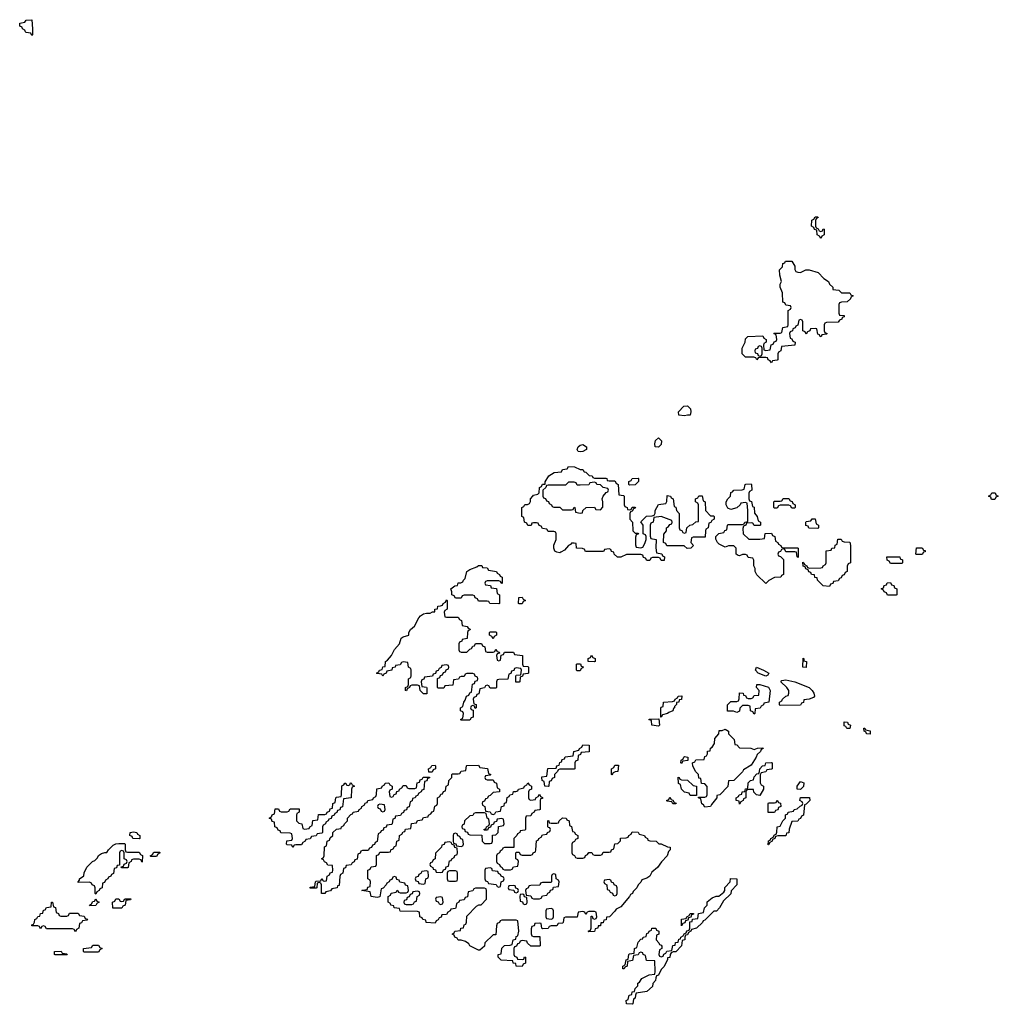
# Model space of a CAD drawing. Header units: inches. Extents: x 2710028 to 2964570, y 496606 to 722708.
# Tile 140 of 228: x 2831926 to 2838674, y 682326 to 689114. Entities that reach past the tile are written whole.
import ezdxf

# ---------------------------------------------------------------- set-up
doc = ezdxf.new("R2010")
doc.units = ezdxf.units.IN
doc.header["$MEASUREMENT"] = 0
doc.layers.add('C8638', color=7, linetype='Continuous')

msp = doc.modelspace()

# ---------------------------------------------------------------- linework, layer by layer
at = {"layer": 'C8638', "color": 6}
for points in [[(2832010, 689006), (2832002, 689022), (2831970, 689026), (2831966, 689030), (2831962, 689042), (2831946, 689050), (2831942, 689062), (2831926, 689070), (2831926, 689090), (2831962, 689098), (2831970, 689111.3), (2832010, 689114), (2832014, 689050), (2832014, 689010)], [(2837450, 687654), (2837462, 687658), (2837467.3, 687672.7), (2837474, 687670), (2837474, 687630), (2837458, 687622), (2837450, 687606), (2837442, 687622), (2837426, 687630), (2837422, 687662), (2837407.3, 687667.3), (2837402, 687682), (2837386, 687690), (2837388.4, 687731.6), (2837402, 687738), (2837410, 687754), (2837430, 687754), (2837432, 687750), (2837418, 687742), (2837414, 687730), (2837414, 687690), (2837418, 687678), (2837432.7, 687672.7), (2837438, 687658)], [(2837310, 687372), (2837346, 687390), (2837369.4, 687390.6), (2837432.1, 687372.1), (2837470.6, 687330.6), (2837502, 687310), (2837511, 687291), (2837532, 687270), (2837534, 687254), (2837574, 687250), (2837592, 687232), (2837650, 687231.3), (2837658, 687218), (2837674, 687210), (2837658, 687202), (2837654, 687190), (2837631.6, 687168.4), (2837592.7, 687167.3), (2837578, 687162), (2837574, 687150), (2837574, 687090), (2837578, 687078), (2837610, 687074), (2837610, 687066), (2837598, 687062), (2837594, 687050), (2837578, 687042), (2837570, 687028), (2837490, 687026), (2837478, 687022), (2837474, 687010), (2837474, 686970), (2837478, 686958), (2837494, 686950), (2837490, 686946), (2837458, 686942), (2837451.6, 686928.4), (2837446, 686930), (2837442, 686942), (2837430, 686946), (2837422, 686982), (2837410, 686986), (2837378, 686982), (2837374, 686970), (2837358, 686962), (2837350, 686946), (2837342, 686962), (2837326, 686970), (2837326, 687030), (2837322, 687042), (2837310, 687046), (2837298, 687042), (2837292.7, 687007.3), (2837278, 687002), (2837274, 686990), (2837258, 686982), (2837254, 686970), (2837238, 686962), (2837234, 686950), (2837238, 686918), (2837250, 686914), (2837258, 686898), (2837274, 686890), (2837272, 686870), (2837178, 686862), (2837174, 686830), (2837158, 686822), (2837154, 686810), (2837154, 686770), (2837150, 686766), (2837118, 686762), (2837110, 686748), (2837102, 686762), (2837086, 686770), (2837082, 686782), (2837070, 686786), (2837030, 686786), (2837018, 686782), (2837010, 686768), (2837002, 686782), (2836987.3, 686787.3), (2836930, 686788), (2836908, 686810), (2836908.4, 686848.4), (2836928, 686890), (2836930, 686914), (2836946, 686930), (2837050, 686934), (2837058, 686918), (2837074, 686910), (2837074, 686890), (2837058, 686882), (2837054, 686870), (2837058, 686838), (2837070, 686834), (2837102, 686838), (2837107.3, 686872.7), (2837122, 686878), (2837127.3, 686892.7), (2837142, 686898), (2837146, 686910), (2837142, 686942), (2837126, 686950), (2837130, 686954), (2837170, 686954), (2837182, 686958), (2837187.3, 686992.7), (2837222, 686998), (2837226, 687010), (2837226, 687110), (2837242, 687118), (2837246, 687130), (2837242, 687142), (2837210, 687146), (2837202, 687162), (2837187.3, 687167.3), (2837186, 687230), (2837168.7, 687270), (2837169.1, 687290.9), (2837178, 687310), (2837168.4, 687351.6), (2837166, 687390), (2837186, 687410), (2837187.3, 687432.7), (2837202, 687438), (2837206, 687450), (2837250.4, 687450.4), (2837270, 687414), (2837271.6, 687391.6), (2837278, 687378), (2837292.7, 687372.7)], [(2837030, 686866), (2837018, 686862), (2837012.7, 686847.3), (2836998, 686842), (2836994, 686830), (2836998, 686818), (2837012.7, 686812.7), (2837018, 686798), (2837030, 686794), (2837042, 686798), (2837046, 686810), (2837046, 686850), (2837042, 686862)], [(2836510, 686382), (2836470, 686388), (2836469.2, 686410.8), (2836506, 686450), (2836531.6, 686451.6), (2836551.6, 686431.6), (2836554, 686410), (2836550, 686388.7), (2836530, 686388.7)], [(2836330, 686168), (2836308.9, 686168.9), (2836306, 686190), (2836310, 686214), (2836330, 686231.3), (2836352, 686210), (2836350, 686186)], [(2835790, 686135.3), (2835778, 686138), (2835769, 686150), (2835777.2, 686170), (2835790, 686180.7), (2835810, 686184.7), (2835834, 686170), (2835834, 686150), (2835830, 686148), (2835810, 686138)], [(2835790, 686014), (2835810, 686014), (2835818, 685998), (2835830, 685994), (2835852.7, 685972.7), (2835874, 685970), (2835878, 685958), (2835890, 685954), (2835967.3, 685952.7), (2835974, 685950), (2835978, 685938), (2835990, 685934), (2836030, 685934), (2836038, 685918), (2836052, 685910), (2836058, 685838), (2836090, 685834), (2836094, 685830), (2836094, 685770), (2836098, 685758), (2836114, 685750), (2836118, 685738), (2836130, 685734), (2836142, 685738), (2836150, 685754), (2836170, 685754), (2836171.6, 685748.4), (2836158, 685742), (2836150, 685726), (2836138, 685722), (2836134, 685710), (2836134, 685670), (2836152, 685650), (2836154, 685590), (2836170, 685574), (2836190, 685574), (2836194, 685570), (2836178, 685562), (2836172.7, 685547.3), (2836172.7, 685492.7), (2836178, 685478), (2836210, 685474), (2836222, 685478), (2836236.4, 685503.6), (2836246, 685530), (2836246, 685550), (2836242, 685562), (2836226, 685570), (2836226, 685630), (2836208.7, 685651.3), (2836249.1, 685690.9), (2836287.3, 685692.7), (2836302, 685698), (2836308, 685712), (2836308.7, 685730), (2836330, 685772), (2836382, 685778), (2836387.3, 685792.7), (2836390, 685834), (2836414, 685830), (2836418, 685818), (2836432, 685810), (2836438, 685758), (2836450, 685754), (2836454, 685730), (2836474, 685710), (2836474, 685610), (2836478, 685598), (2836492.7, 685592.7), (2836498, 685578), (2836510, 685574), (2836522, 685578), (2836526, 685610), (2836546, 685630), (2836567.3, 685632.7), (2836588.4, 685651.6), (2836606, 685654), (2836606, 685770), (2836602, 685782), (2836586, 685790), (2836586, 685810), (2836602, 685818), (2836608.4, 685831.6), (2836631.6, 685831.6), (2836638, 685798), (2836652, 685790), (2836654, 685730), (2836690, 685694), (2836710, 685694), (2836714, 685690), (2836714, 685670), (2836698, 685662), (2836692.7, 685647.3), (2836678, 685642), (2836674, 685610), (2836658, 685602), (2836654, 685590), (2836652.7, 685547.3), (2836570, 685546), (2836558, 685542), (2836554, 685510), (2836571.3, 685490), (2836554, 685470), (2836528.9, 685468.9), (2836507.3, 685487.3), (2836387.3, 685487.3), (2836382, 685502), (2836366, 685510), (2836367.3, 685567.3), (2836386, 685590), (2836386, 685610), (2836400.4, 685619.6), (2836410, 685634), (2836422, 685638), (2836426, 685650), (2836422, 685662), (2836350, 685688), (2836298, 685682), (2836294, 685650), (2836278, 685642), (2836274, 685630), (2836272.7, 685552.7), (2836278, 685538), (2836314, 685530), (2836312.7, 685472.7), (2836318, 685438), (2836352.7, 685432.7), (2836358, 685418), (2836371.6, 685411.6), (2836370, 685386), (2836350, 685386), (2836342, 685402), (2836330, 685406), (2836290, 685406), (2836278, 685402), (2836270, 685386), (2836250, 685386), (2836242, 685402), (2836227.3, 685407.3), (2836222, 685422), (2836210, 685426), (2836110, 685428), (2836071.6, 685408.4), (2836048.9, 685408.9), (2836026, 685430), (2836022, 685442), (2836007.3, 685447.3), (2836002, 685462), (2835990, 685466), (2835958, 685462), (2835954, 685450), (2835947.3, 685447.3), (2835832.7, 685447.3), (2835826, 685450), (2835822, 685462), (2835807.3, 685467.3), (2835766, 685470), (2835762, 685502), (2835750, 685506), (2835730, 685506), (2835724.7, 685495.3), (2835710, 685488), (2835682, 685458), (2835658, 685442), (2835650, 685439), (2835630, 685442.7), (2835615.3, 685450), (2835609.1, 685470.9), (2835609, 685491), (2835626, 685530), (2835626, 685570), (2835622, 685582), (2835610, 685586), (2835570, 685586), (2835562, 685602), (2835530, 685606), (2835522, 685622), (2835507.3, 685627.3), (2835502, 685642), (2835490, 685646), (2835470, 685646), (2835458, 685642), (2835452.7, 685627.3), (2835430, 685626), (2835422, 685642), (2835406, 685650), (2835402, 685682), (2835388.4, 685688.4), (2835389.4, 685750), (2835403.1, 685756.9), (2835410, 685770.8), (2835428.7, 685771.3), (2835442, 685778), (2835448.7, 685791.3), (2835449.2, 685810), (2835464, 685830), (2835470, 685836), (2835498, 685842), (2835508, 685852), (2835509.4, 685890), (2835524, 685896), (2835530, 685910.8), (2835548.4, 685911.6), (2835548.4, 685928.4), (2835575.3, 685970), (2835611.6, 685991.6), (2835662, 685998), (2835670, 686014), (2835702, 686018), (2835710, 686034), (2835751.1, 686031.1)], [(2836130, 685906), (2836126, 685910), (2836126, 685930), (2836142, 685938), (2836150, 685952), (2836190, 685954), (2836194, 685950), (2836194, 685930), (2836170, 685908)], [(2835890, 685926), (2835858, 685922), (2835850, 685908), (2835790, 685906), (2835770, 685906), (2835762, 685922), (2835750, 685926), (2835710, 685926), (2835690, 685906), (2835570, 685906), (2835558, 685902), (2835554, 685890), (2835534, 685870), (2835534, 685830), (2835538, 685818), (2835552.7, 685812.7), (2835558, 685798), (2835572.7, 685792.7), (2835578, 685778), (2835594, 685770), (2835598, 685758), (2835610, 685754), (2835650, 685754), (2835670, 685734), (2835730, 685734), (2835742, 685738), (2835750, 685754), (2835754, 685750), (2835758, 685718), (2835790, 685712), (2835806, 685714), (2835808.7, 685731.3), (2835831.6, 685751.6), (2835890, 685754), (2835898, 685738), (2835930, 685734), (2835947.3, 685752.7), (2835948, 685790), (2835942, 685810), (2835948.7, 685830), (2835970, 685854), (2835982, 685858), (2835986, 685870), (2835982, 685882), (2835950, 685888), (2835930, 685908), (2835906, 685910), (2835902, 685922)], [(2837030, 685626), (2836990, 685628), (2836982, 685642), (2836970, 685646), (2836938, 685642), (2836934, 685630), (2836918, 685622), (2836912.7, 685607.3), (2836914, 685570), (2836952.7, 685532.7), (2837030, 685532), (2837062, 685538), (2837067.3, 685572.7), (2837110, 685574), (2837118, 685558), (2837134, 685550), (2837138, 685518), (2837154, 685510), (2837158, 685498), (2837174, 685490), (2837178, 685478), (2837190, 685474), (2837290, 685474), (2837294, 685470), (2837294, 685406), (2837286, 685410), (2837282, 685442), (2837270, 685446), (2837210, 685446), (2837202, 685462), (2837190, 685466), (2837178, 685462), (2837172.7, 685447.3), (2837158, 685442), (2837154, 685430), (2837158, 685418), (2837172.7, 685412.7), (2837192, 685392), (2837192, 685290), (2837178, 685282), (2837174, 685270), (2837130, 685268), (2837091.6, 685248.4), (2837070, 685228), (2837010, 685286), (2836998, 685310), (2836998, 685330), (2836988.9, 685348.9), (2836987.3, 685387.3), (2836982, 685402), (2836950, 685406), (2836942, 685422), (2836930, 685426), (2836910, 685426), (2836890, 685418), (2836880.4, 685420.4), (2836866, 685430), (2836866, 685470), (2836850, 685486), (2836812.7, 685487.3), (2836790, 685478), (2836750, 685498), (2836738, 685510), (2836727.3, 685532.7), (2836726, 685550), (2836747.3, 685572.7), (2836782, 685578), (2836787.3, 685592.7), (2836802, 685598), (2836806, 685630), (2836810, 685634), (2836910, 685634), (2836922, 685638), (2836926, 685650), (2836946, 685654), (2836948, 685730), (2836942, 685782), (2836930, 685786), (2836898, 685782), (2836894, 685770), (2836870, 685748), (2836830, 685738), (2836810, 685746), (2836798, 685770), (2836798, 685790), (2836808, 685810), (2836828, 685830), (2836830, 685854), (2836842, 685858), (2836850, 685871.3), (2836907.3, 685872.7), (2836922, 685878), (2836928, 685910), (2836932.7, 685912.7), (2836970, 685914), (2836972, 685910), (2836974, 685870), (2836958, 685862), (2836954, 685850), (2836954, 685810), (2836958, 685798), (2836971.6, 685791.6), (2836978, 685758), (2836990, 685754), (2836992.7, 685712.7), (2837012, 685690), (2837018, 685658), (2837034, 685650), (2837034, 685630)], [(2837250, 685746), (2837242, 685762), (2837230, 685766), (2837170, 685766), (2837158, 685762), (2837150, 685746), (2837130, 685746), (2837126, 685750), (2837126, 685790), (2837130, 685794), (2837170, 685794), (2837182, 685798), (2837190, 685814), (2837230, 685814), (2837238, 685798), (2837252.7, 685792.7), (2837258, 685778), (2837274, 685770), (2837274, 685750), (2837270, 685746)], [(2838650, 685806), (2838627.3, 685807.3), (2838622, 685822), (2838606, 685830), (2838622, 685838), (2838628.4, 685851.6), (2838651.6, 685851.6), (2838658, 685838), (2838674, 685830), (2838658, 685822)], [(2837430, 685606), (2837368.4, 685608.4), (2837362, 685622), (2837347.3, 685627.3), (2837346, 685650), (2837350, 685654), (2837382, 685658), (2837390, 685674), (2837410, 685674), (2837418, 685638), (2837434, 685630), (2837434, 685610)], [(2837510, 685206), (2837466, 685210), (2837428, 685250), (2837426, 685266), (2837408.9, 685268.9), (2837406, 685286), (2837386, 685290), (2837382, 685302), (2837367.3, 685307.3), (2837362, 685322), (2837347.3, 685327.3), (2837342, 685342), (2837327.3, 685347.3), (2837326, 685374), (2837334, 685370), (2837338, 685358), (2837354, 685350), (2837358, 685338), (2837372.7, 685332.7), (2837450, 685334), (2837462, 685338), (2837466, 685350), (2837482, 685358), (2837486, 685370), (2837487.3, 685452.7), (2837522, 685458), (2837526, 685470), (2837546, 685474), (2837548.4, 685491.6), (2837562, 685498), (2837567.3, 685532.7), (2837590, 685532), (2837598, 685518), (2837610, 685514), (2837650, 685512), (2837654, 685490), (2837654, 685370), (2837638, 685362), (2837632.7, 685347.3), (2837632, 685310), (2837618, 685302), (2837610, 685286), (2837598, 685282), (2837590, 685266), (2837578, 685262), (2837570, 685246), (2837538, 685242), (2837532.7, 685227.3), (2837518, 685222)], [(2838110, 685426), (2838106, 685430), (2838110, 685474), (2838150, 685472), (2838158, 685458), (2838170, 685454), (2838170, 685446), (2838158, 685442), (2838150, 685426)], [(2837930, 685366), (2837922, 685382), (2837907.3, 685387.3), (2837906, 685410), (2837994, 685410), (2837998, 685398), (2838014, 685390), (2838014, 685370), (2838010, 685366)], [(2835250, 685226), (2835242, 685242), (2835230, 685246), (2835150, 685246), (2835138, 685242), (2835134, 685230), (2835138, 685218), (2835172.7, 685212.7), (2835178, 685198), (2835212.7, 685192.7), (2835218, 685158), (2835234, 685150), (2835234, 685090), (2835230, 685086), (2835168.4, 685088.4), (2835162, 685102), (2835150, 685106), (2835090, 685106), (2835082, 685122), (2835067.3, 685127.3), (2835062, 685142), (2835050, 685146), (2834990, 685146), (2834978, 685142), (2834970, 685126), (2834930, 685126), (2834922, 685142), (2834906, 685150), (2834906, 685170), (2834898, 685190), (2834926, 685210), (2834946, 685214), (2834950, 685231.3), (2834968, 685232), (2834982, 685238), (2834986, 685250), (2834998, 685262), (2835010, 685310.8), (2835030, 685324.7), (2835078, 685342), (2835090, 685352), (2835111.6, 685351.6), (2835118, 685338), (2835150, 685334), (2835158, 685318), (2835214, 685310), (2835218, 685298), (2835234, 685290), (2835238, 685278), (2835254, 685270), (2835254, 685230)], [(2837910, 685146), (2837902, 685162), (2837886, 685170), (2837882, 685182), (2837866, 685190), (2837882, 685198), (2837887.3, 685212.7), (2837902, 685218), (2837907.3, 685232.7), (2837930, 685234), (2837938, 685218), (2837952.7, 685212.7), (2837958, 685198), (2837974, 685190), (2837974, 685150), (2837970, 685146)], [(2834870, 684994), (2834950, 684994), (2834958, 684978), (2834971.6, 684971.6), (2834978, 684938), (2835011.6, 684931.6), (2835018, 684918), (2835032, 684912), (2835030, 684906), (2835018, 684902), (2835014, 684890), (2835011.3, 684848.7), (2834978, 684842), (2834974, 684830), (2834958, 684822), (2834954, 684810), (2834954, 684770), (2834958, 684758), (2834970, 684754), (2835010, 684754), (2835030, 684774), (2835042, 684778), (2835050, 684794), (2835062, 684798), (2835070, 684814), (2835110, 684814), (2835118, 684798), (2835134, 684790), (2835138, 684758), (2835150, 684754), (2835190, 684754), (2835202, 684758), (2835210, 684774), (2835218, 684758), (2835232.7, 684752.7), (2835234, 684746), (2835218, 684742), (2835214, 684730), (2835218, 684698), (2835230, 684694), (2835242, 684698), (2835246, 684734), (2835262, 684738), (2835270, 684754), (2835330, 684754), (2835338, 684738), (2835394, 684730), (2835394, 684670), (2835398, 684658), (2835430, 684654), (2835434, 684650), (2835434, 684610), (2835430, 684606), (2835398, 684602), (2835392.7, 684587.3), (2835378, 684582), (2835374, 684550), (2835370, 684546), (2835347.3, 684547.3), (2835346, 684590), (2835350, 684594), (2835382, 684598), (2835386, 684630), (2835382, 684642), (2835350, 684646), (2835338, 684642), (2835332.7, 684627.3), (2835318, 684622), (2835312.7, 684607.3), (2835298, 684602), (2835292.7, 684567.3), (2835230, 684566), (2835218, 684562), (2835214, 684550), (2835214, 684510), (2835210, 684506), (2835170, 684506), (2835162, 684522), (2835150, 684526), (2835138, 684522), (2835130, 684508), (2835098, 684502), (2835092.7, 684467.3), (2835078, 684462), (2835072.7, 684447.3), (2835058, 684442), (2835054, 684430), (2835058, 684398), (2835072.7, 684392.7), (2835074, 684370), (2835066, 684366), (2835062, 684382), (2835050, 684386), (2835038, 684382), (2835034, 684370), (2835038, 684358), (2835054, 684354), (2835054, 684306), (2835038, 684302), (2835030, 684286), (2834970, 684286), (2834966, 684290), (2834982, 684298), (2834986, 684330), (2834982, 684342), (2834966, 684350), (2834966, 684370), (2834982, 684378), (2834988, 684410), (2834998, 684422), (2835006, 684450), (2835022, 684458), (2835030, 684474), (2835042, 684478), (2835047.3, 684532.7), (2835062, 684538), (2835067.3, 684552.7), (2835082, 684558), (2835086, 684570), (2835082, 684582), (2835067.3, 684587.3), (2835062, 684602), (2835050, 684606), (2835010, 684606), (2834998, 684602), (2834990, 684586), (2834970, 684586), (2834958, 684582), (2834951.6, 684568.4), (2834918, 684562), (2834912.7, 684527.3), (2834858, 684522), (2834850, 684506), (2834810, 684506), (2834806, 684510), (2834807.3, 684572.7), (2834822, 684578), (2834827.3, 684592.7), (2834842, 684598), (2834847.3, 684612.7), (2834862, 684618), (2834867.3, 684632.7), (2834882, 684638), (2834886, 684650), (2834882, 684662), (2834870, 684666), (2834838, 684662), (2834832.7, 684647.3), (2834818, 684642), (2834812.7, 684627.3), (2834798, 684622), (2834792.7, 684607.3), (2834778, 684602), (2834772.7, 684587.3), (2834718, 684582), (2834712.7, 684567.3), (2834698, 684562), (2834694, 684550), (2834698, 684518), (2834730, 684512), (2834732.7, 684507.3), (2834732.7, 684467.3), (2834710, 684466), (2834688, 684490), (2834682, 684522), (2834670, 684526), (2834630, 684526), (2834618, 684522), (2834614, 684510), (2834598, 684502), (2834592.7, 684487.3), (2834586, 684490), (2834586, 684510), (2834602, 684518), (2834606, 684530), (2834606, 684570), (2834622, 684578), (2834626, 684590), (2834626, 684630), (2834622, 684642), (2834606, 684650), (2834602, 684682), (2834570, 684686), (2834558, 684682), (2834550, 684666), (2834518, 684662), (2834514, 684650), (2834494, 684646), (2834491.1, 684628.9), (2834458, 684622), (2834454, 684610), (2834438, 684602), (2834430, 684588), (2834422, 684602), (2834390, 684606), (2834386, 684610), (2834402, 684618), (2834406, 684630), (2834426, 684634), (2834430, 684652), (2834446, 684654), (2834449, 684690), (2834462, 684698), (2834489.3, 684730.7), (2834510, 684771.3), (2834544, 684810), (2834557.2, 684850), (2834570, 684859.1), (2834609, 684871), (2834609, 684889), (2834620.9, 684910), (2834647.6, 684932.4), (2834678, 684990), (2834690, 685004), (2834710, 685017.6), (2834730, 685023), (2834757.2, 685022.8), (2834772, 685032), (2834788, 685032), (2834789, 685050), (2834808, 685052), (2834810, 685071.3), (2834828, 685072), (2834842, 685078), (2834846, 685090), (2834862, 685098), (2834870, 685114), (2834874, 685110), (2834874, 685050), (2834858, 685042), (2834854, 685030), (2834858, 684998)], [(2835370, 685086), (2835366, 685090), (2835368.4, 685131.6), (2835390, 685134), (2835398, 685118), (2835414, 685110), (2835398, 685102), (2835390, 685086)], [(2835190, 684846), (2835182, 684862), (2835166, 684870), (2835166, 684890), (2835170, 684894), (2835210, 684894), (2835214, 684890), (2835214, 684870), (2835198, 684862)], [(2835890, 684686), (2835846, 684690), (2835846, 684710), (2835862, 684718), (2835870, 684732), (2835878, 684718), (2835894, 684710), (2835894, 684690)], [(2837350, 684648), (2837326, 684650), (2837328, 684712), (2837334, 684706), (2837334, 684694), (2837351.3, 684690)], [(2835770, 684626), (2835766, 684630), (2835766, 684670), (2835770, 684674), (2835792.7, 684672.7), (2835798, 684658), (2835811.6, 684651.6), (2835810, 684646), (2835798, 684642), (2835790, 684626)], [(2837070, 684589), (2837019, 684610), (2836999, 684630), (2837006, 684650), (2837056, 684630), (2837091, 684610), (2837085.4, 684594.6)], [(2836990, 684326), (2836982, 684342), (2836966, 684350), (2836962, 684382), (2836950, 684386), (2836910, 684386), (2836892.7, 684367.3), (2836890, 684346), (2836870, 684338), (2836847.3, 684347.3), (2836807.3, 684347.3), (2836806, 684390), (2836830, 684414), (2836870, 684414), (2836882, 684418), (2836887.3, 684432.7), (2836890, 684474), (2836914, 684470), (2836918, 684458), (2836930, 684454), (2836938, 684438), (2836950, 684434), (2836970, 684434), (2836982, 684438), (2836990, 684454), (2837022, 684458), (2837026, 684490), (2837006, 684510), (2837008.4, 684531.6), (2837030, 684531), (2837090, 684511.3), (2837102, 684490), (2837092, 684410), (2837058, 684402), (2837054, 684390), (2837038, 684382), (2837032.7, 684367.3), (2836998, 684362), (2836994, 684330)], [(2837170, 684386), (2837166, 684390), (2837166, 684410), (2837182, 684418), (2837186, 684430), (2837208, 684450), (2837224.7, 684455.3), (2837229.3, 684470), (2837229.3, 684490), (2837216, 684510), (2837175.3, 684550), (2837182, 684558), (2837210, 684563), (2837270, 684550.3), (2837370, 684510.3), (2837390, 684490.4), (2837402.4, 684470), (2837406.8, 684450), (2837399.3, 684440.7), (2837370, 684429), (2837334, 684426), (2837330, 684406), (2837318, 684402), (2837310, 684388.7)], [(2836346, 684306), (2836347.3, 684367.3), (2836350, 684374), (2836362, 684378), (2836366, 684410), (2836427.3, 684412.7), (2836442, 684418), (2836446, 684430), (2836462, 684438), (2836466, 684450), (2836492.7, 684452.7), (2836490, 684428), (2836474, 684426), (2836472, 684410), (2836454, 684406), (2836454, 684394), (2836442, 684378), (2836442, 684370), (2836435.3, 684364.7), (2836430, 684349), (2836402, 684338), (2836394, 684330), (2836358, 684322), (2836350, 684306)], [(2836330, 684244), (2836286, 684250), (2836282, 684282), (2836267.3, 684287.3), (2836267.3, 684292.7), (2836334, 684294), (2836338, 684250)], [(2837630, 684228), (2837622, 684242), (2837610, 684246), (2837610, 684274), (2837634, 684270), (2837638, 684258), (2837654, 684250), (2837650, 684228)], [(2836990, 684082), (2837012.7, 684092.7), (2837050, 684094), (2837052, 684090), (2837038, 684082), (2837034, 684070), (2837011, 684049), (2837004.7, 684030), (2836970, 683975.3), (2836916.9, 683943.1), (2836910, 683928.7), (2836850.6, 683869.4), (2836814, 683866), (2836810, 683828), (2836754, 683770), (2836734, 683766), (2836732, 683750), (2836696, 683704), (2836690, 683688.7), (2836650, 683686), (2836642, 683702), (2836628.7, 683708.7), (2836622, 683742), (2836606, 683750), (2836606, 683754), (2836650, 683754), (2836662, 683758), (2836666, 683770), (2836667.3, 683827.3), (2836650, 683846), (2836628, 683848), (2836622, 683882), (2836610, 683886), (2836606, 683910), (2836588.4, 683928.4), (2836568.4, 683968.4), (2836566, 683990), (2836582, 683998), (2836588.4, 684011.6), (2836646, 684014), (2836650, 684034), (2836662, 684038), (2836668, 684052), (2836669, 684071), (2836686, 684074), (2836688.4, 684091.6), (2836702, 684098), (2836716.4, 684123.6), (2836720.4, 684159.6), (2836746, 684190), (2836750, 684214), (2836770, 684214), (2836790, 684222), (2836814, 684210), (2836814, 684190), (2836851.6, 684151.6), (2836858, 684118), (2836870, 684114), (2836890, 684094), (2836968.4, 684091.6)], [(2837790, 684188), (2837766, 684190), (2837762, 684202), (2837748.4, 684208.4), (2837746, 684230), (2837754, 684230), (2837758, 684218), (2837790.7, 684210.7)], [(2835570, 683828), (2835546, 683830), (2835542, 683862), (2835528.4, 683868.4), (2835526, 683890), (2835526, 683894), (2835562, 683898), (2835567.3, 683952.7), (2835626, 683954), (2835628.9, 683971.1), (2835646, 683974), (2835650, 683994), (2835662, 683998), (2835667.3, 684012.7), (2835682, 684018), (2835687.3, 684032.7), (2835742, 684038), (2835746, 684070), (2835782, 684078), (2835786, 684090), (2835802, 684098), (2835810, 684114), (2835852.7, 684112.7), (2835852.7, 684067.3), (2835798, 684062), (2835792.7, 684047.3), (2835778, 684042), (2835774, 684010), (2835758, 684002), (2835754, 683990), (2835754, 683950), (2835750, 683946), (2835650, 683946), (2835638, 683942), (2835634, 683930), (2835614, 683910), (2835614, 683890), (2835598, 683882), (2835590, 683866), (2835578, 683862), (2835574, 683830)], [(2836490, 683986), (2836486, 683990), (2836488, 684010), (2836502, 684018), (2836506, 684030), (2836510, 684034), (2836534, 684030), (2836532.7, 684007.3), (2836498, 684002)], [(2835150, 683874), (2835190, 683874), (2835198, 683858), (2835214, 683850), (2835218, 683818), (2835234, 683810), (2835234, 683790), (2835190, 683786), (2835170, 683766), (2835158, 683762), (2835150, 683746), (2835138, 683742), (2835130, 683726), (2835118, 683722), (2835114, 683710), (2835118, 683698), (2835134, 683690), (2835138, 683658), (2835170, 683654), (2835178, 683638), (2835190, 683634), (2835202, 683638), (2835210, 683654), (2835242, 683658), (2835248, 683690), (2835266, 683694), (2835268.4, 683711.6), (2835282, 683718), (2835287.3, 683752.7), (2835302, 683758), (2835306, 683770), (2835326, 683774), (2835330, 683792), (2835347.3, 683792.7), (2835362, 683798), (2835366, 683810), (2835402, 683818), (2835406, 683830), (2835422, 683838), (2835430, 683852), (2835438, 683838), (2835454, 683830), (2835454, 683810), (2835438, 683802), (2835434, 683790), (2835434, 683750), (2835438, 683738), (2835450, 683734), (2835482, 683738), (2835486, 683750), (2835502, 683758), (2835510, 683774), (2835518, 683758), (2835531.6, 683751.6), (2835530, 683746), (2835518, 683742), (2835514, 683730), (2835514, 683670), (2835510, 683666), (2835478, 683662), (2835474, 683650), (2835458, 683642), (2835450, 683626), (2835418, 683622), (2835414, 683610), (2835414, 683530), (2835410, 683526), (2835378, 683522), (2835374, 683510), (2835358, 683502), (2835354, 683490), (2835334, 683470), (2835332.7, 683407.3), (2835270, 683406), (2835258, 683402), (2835254, 683390), (2835238, 683382), (2835234, 683370), (2835218, 683362), (2835214, 683350), (2835214, 683310), (2835218, 683298), (2835234, 683290), (2835238, 683278), (2835254, 683270), (2835258, 683258), (2835270, 683254), (2835310, 683254), (2835322, 683258), (2835330, 683274), (2835362, 683278), (2835366, 683310), (2835362, 683322), (2835346, 683330), (2835346, 683370), (2835350, 683374), (2835370, 683374), (2835378, 683358), (2835390, 683354), (2835450, 683354), (2835462, 683358), (2835466, 683370), (2835482, 683378), (2835486, 683390), (2835490, 683454), (2835502, 683458), (2835506, 683470), (2835522, 683478), (2835530, 683494), (2835562, 683498), (2835566, 683510), (2835582, 683518), (2835586, 683530), (2835582, 683542), (2835570, 683546), (2835567.3, 683552.7), (2835567.3, 683592.7), (2835574, 683590), (2835578, 683578), (2835590, 683574), (2835630, 683574), (2835642, 683578), (2835646, 683590), (2835670, 683611.3), (2835694, 683610), (2835698, 683598), (2835714, 683590), (2835718, 683558), (2835731.6, 683551.6), (2835738, 683518), (2835750, 683514), (2835758, 683498), (2835774, 683490), (2835774, 683470), (2835758, 683462), (2835752.7, 683447.3), (2835738, 683442), (2835734, 683430), (2835734, 683370), (2835738, 683358), (2835752.7, 683352.7), (2835758, 683338), (2835770, 683334), (2835810, 683334), (2835822, 683338), (2835827.3, 683352.7), (2835842, 683358), (2835850, 683372), (2835871.6, 683371.6), (2835878, 683358), (2835890, 683354), (2835930, 683354), (2835942, 683358), (2835950, 683374), (2835990, 683374), (2836002, 683378), (2836006, 683390), (2836022, 683398), (2836028.7, 683431.3), (2836050, 683434), (2836068, 683452), (2836069.3, 683470.7), (2836107.3, 683472.7), (2836122, 683478), (2836126, 683490), (2836142, 683498), (2836150, 683514), (2836190, 683512), (2836198, 683498), (2836234, 683490), (2836238, 683478), (2836254, 683470), (2836258, 683458), (2836272, 683452), (2836314, 683450), (2836332.7, 683432.7), (2836350, 683432), (2836392.7, 683412.7), (2836412, 683410), (2836411, 683390), (2836399.6, 683380.4), (2836390.4, 683349.6), (2836350.7, 683309.3), (2836324.7, 683270), (2836284, 683236), (2836270, 683208.7), (2836250, 683195.3), (2836216.9, 683183.1), (2836210, 683168), (2836190.9, 683149.1), (2836182, 683130), (2836156, 683104), (2836150.6, 683089.4), (2836136.9, 683083.1), (2836130, 683068.7), (2836070, 682998), (2836038, 682982), (2836030, 682968), (2835992, 682930), (2835972.7, 682927.3), (2835970, 682908), (2835954, 682906), (2835950, 682888.7), (2835932.7, 682887.3), (2835930, 682868), (2835914, 682866), (2835912, 682850), (2835894, 682846), (2835890, 682828), (2835850, 682826), (2835846, 682830), (2835862, 682838), (2835866, 682850), (2835867.3, 682932.7), (2835872.7, 682932.7), (2835878, 682918), (2835890, 682914), (2835902, 682918), (2835906, 682930), (2835902, 682962), (2835890, 682966), (2835850, 682966), (2835838, 682962), (2835830, 682946), (2835822, 682962), (2835810, 682966), (2835778, 682962), (2835770, 682926), (2835690, 682926), (2835678, 682922), (2835674, 682890), (2835670, 682886), (2835638, 682882), (2835630, 682866), (2835590, 682866), (2835578, 682862), (2835570, 682848), (2835530, 682846), (2835526, 682850), (2835522, 682882), (2835510, 682886), (2835478, 682882), (2835472.7, 682867.3), (2835458, 682862), (2835452.7, 682847.3), (2835452.7, 682812.7), (2835458, 682798), (2835470, 682794), (2835512.7, 682792.7), (2835514, 682730), (2835510, 682726), (2835450, 682726), (2835427.3, 682747.3), (2835422, 682762), (2835390, 682766), (2835378, 682762), (2835370, 682746), (2835358, 682742), (2835352.7, 682727.3), (2835338, 682722), (2835334, 682710), (2835334, 682670), (2835338, 682658), (2835354, 682650), (2835358, 682638), (2835390, 682634), (2835402, 682638), (2835407.3, 682652.7), (2835414, 682650), (2835414, 682610), (2835398, 682602), (2835390, 682586), (2835348.7, 682590), (2835347.3, 682607.3), (2835328, 682610), (2835326, 682626), (2835246, 682630), (2835226, 682650), (2835226, 682670), (2835246, 682674), (2835250, 682714), (2835268, 682732), (2835307.3, 682732.7), (2835322, 682738), (2835328, 682770), (2835346, 682774), (2835350, 682794), (2835362, 682798), (2835368, 682830), (2835362, 682902), (2835350, 682906), (2835250, 682906), (2835238, 682902), (2835234, 682890), (2835218, 682882), (2835212.7, 682867.3), (2835210, 682806), (2835190, 682806), (2835134, 682750), (2835130, 682726), (2835099.8, 682700.2), (2835090, 682699), (2835030, 682729.3), (2835023.1, 682743.1), (2834999, 682759), (2834969.1, 682769.1), (2834950, 682769.3), (2834943.1, 682783.1), (2834926, 682790), (2834922, 682802), (2834908, 682810), (2834922, 682818), (2834926, 682830), (2834966, 682834), (2834968.9, 682851.1), (2834986, 682854), (2834990, 682874), (2835002, 682878), (2835007.3, 682892.7), (2835010, 682934), (2835076.4, 683003.6), (2835092, 683012), (2835108, 683012), (2835146, 683050), (2835146, 683110), (2835142, 683122), (2835130, 683126), (2835070, 683126), (2835058, 683122), (2835050, 683108), (2835018, 683102), (2835012.7, 683067.3), (2834998, 683062), (2834990, 683046), (2834958, 683042), (2834954, 683030), (2834938, 683022), (2834934, 682990), (2834930, 682986), (2834898, 682982), (2834894, 682970), (2834878, 682962), (2834870, 682946), (2834838, 682942), (2834832.7, 682927.3), (2834818, 682922), (2834812.7, 682907.3), (2834798, 682902), (2834790, 682886), (2834728, 682890), (2834726, 682906), (2834706, 682910), (2834702, 682922), (2834686, 682930), (2834682, 682962), (2834670, 682966), (2834550, 682969.2), (2834546, 682986), (2834508, 682990), (2834506, 683006), (2834486, 683010), (2834482, 683022), (2834466, 683030), (2834466, 683070), (2834482, 683078), (2834487.3, 683092.7), (2834522, 683098), (2834530, 683114), (2834538, 683098), (2834550, 683094), (2834590, 683094), (2834602, 683098), (2834606, 683110), (2834602, 683142), (2834587.3, 683147.3), (2834582, 683162), (2834547.3, 683167.3), (2834542, 683182), (2834527.3, 683187.3), (2834522, 683202), (2834510, 683206), (2834498, 683202), (2834492.7, 683187.3), (2834478, 683182), (2834474, 683170), (2834458, 683162), (2834454, 683150), (2834432.7, 683127.3), (2834418, 683122), (2834410, 683068), (2834390, 683062), (2834350, 683069.2), (2834342, 683102), (2834286, 683110), (2834290, 683114), (2834322, 683118), (2834327.3, 683132.7), (2834342, 683138), (2834346, 683170), (2834342, 683182), (2834326, 683190), (2834326, 683250), (2834342, 683258), (2834350, 683274), (2834382, 683278), (2834386, 683290), (2834387.3, 683352.7), (2834402, 683358), (2834410, 683374), (2834470, 683374), (2834482, 683378), (2834486, 683390), (2834502, 683398), (2834510, 683414), (2834522, 683418), (2834526, 683450), (2834542, 683458), (2834546, 683490), (2834562, 683498), (2834570, 683514), (2834582, 683518), (2834587.3, 683532.7), (2834622, 683538), (2834627.3, 683572.7), (2834662, 683578), (2834670, 683594), (2834702, 683598), (2834710, 683614), (2834742, 683618), (2834746, 683630), (2834762, 683638), (2834770, 683654), (2834782, 683658), (2834788.4, 683691.6), (2834802, 683698), (2834806, 683710), (2834806, 683750), (2834822, 683758), (2834830, 683774), (2834842, 683778), (2834847.3, 683792.7), (2834862, 683798), (2834866, 683830), (2834882, 683838), (2834886, 683870), (2834906, 683890), (2834906, 683910), (2834910, 683914), (2834950, 683914), (2834962, 683918), (2834970, 683934), (2835002, 683938), (2835006, 683970), (2835010, 683972), (2835090, 683974), (2835098, 683958), (2835152.7, 683952.7), (2835158, 683918), (2835174, 683910), (2835170, 683906), (2835138, 683902), (2835134, 683890), (2835138, 683878)], [(2834770, 683926), (2834747.3, 683927.3), (2834746, 683950), (2834762, 683958), (2834767.3, 683972.7), (2834790, 683974), (2834794, 683970), (2834794, 683950), (2834778, 683942)], [(2836010, 683906), (2836006, 683910), (2836006, 683950), (2836022, 683958), (2836030, 683974), (2836054, 683974), (2836051.3, 683930), (2836031.6, 683928.4), (2836018, 683922)], [(2837030, 683766), (2837006, 683770), (2836988.4, 683788.4), (2836986, 683806), (2836952.7, 683807.3), (2836938, 683802), (2836934, 683790), (2836934, 683750), (2836918, 683742), (2836914, 683730), (2836898, 683722), (2836890, 683706), (2836886, 683726), (2836866, 683730), (2836866, 683750), (2836882, 683758), (2836886, 683770), (2836906, 683774), (2836908, 683790), (2836926, 683794), (2836930, 683812), (2836946, 683814), (2836950, 683854), (2836966, 683870), (2836986, 683874), (2836990, 683894), (2837010, 683914), (2837022, 683918), (2837028, 683932), (2837028.7, 683950), (2837048, 683970), (2837067.3, 683972.7), (2837070, 683991.3), (2837110, 683994), (2837114, 683990), (2837114, 683950), (2837110, 683946), (2837078, 683942), (2837071.6, 683928.4), (2837038, 683922), (2837032.7, 683907.3), (2837032.7, 683852.7), (2837038, 683838), (2837054, 683830), (2837054, 683810)], [(2834030, 683089), (2834006, 683090), (2834006, 683150), (2834002, 683162), (2833990, 683166), (2833978, 683162), (2833974, 683130), (2833970, 683126), (2833930, 683126), (2833928, 683130), (2833930, 683134), (2833962, 683138), (2833966, 683170), (2833970, 683174), (2834002, 683178), (2834010, 683194), (2834018, 683178), (2834030, 683174), (2834042, 683178), (2834046, 683210), (2834062, 683218), (2834067.3, 683232.7), (2834082, 683238), (2834086, 683250), (2834082, 683282), (2834050, 683286), (2834042, 683302), (2834027.3, 683307.3), (2834022, 683322), (2834006, 683330), (2834022, 683338), (2834026, 683350), (2834028.4, 683411.6), (2834042, 683418), (2834046, 683450), (2834062, 683458), (2834067.3, 683472.7), (2834086, 683490), (2834086, 683510), (2834110, 683534), (2834142, 683538), (2834146, 683550), (2834162, 683558), (2834166, 683570), (2834186, 683590), (2834186, 683610), (2834210, 683634), (2834222, 683638), (2834226, 683650), (2834262, 683658), (2834266, 683670), (2834282, 683678), (2834286, 683690), (2834302, 683698), (2834310, 683714), (2834322, 683718), (2834326, 683730), (2834362, 683738), (2834366, 683750), (2834382, 683758), (2834387.3, 683772.7), (2834389.1, 683810.9), (2834422, 683818), (2834426, 683830), (2834442, 683838), (2834446, 683850), (2834472, 683852), (2834478, 683838), (2834494, 683830), (2834494, 683810), (2834478, 683802), (2834474, 683790), (2834478, 683758), (2834490, 683754), (2834502, 683758), (2834507.3, 683772.7), (2834522, 683778), (2834527.3, 683792.7), (2834542, 683798), (2834546, 683810), (2834562, 683818), (2834570, 683834), (2834590, 683834), (2834598, 683818), (2834610, 683814), (2834650, 683814), (2834662, 683818), (2834667.3, 683852.7), (2834682, 683858), (2834687.3, 683872.7), (2834702, 683878), (2834707.3, 683892.7), (2834752.7, 683892.7), (2834752.7, 683887.3), (2834738, 683882), (2834732.7, 683867.3), (2834718, 683862), (2834712.7, 683807.3), (2834698, 683802), (2834694, 683790), (2834678, 683782), (2834670, 683766), (2834658, 683762), (2834654, 683750), (2834634, 683746), (2834631.6, 683728.4), (2834618, 683722), (2834612.7, 683687.3), (2834598, 683682), (2834592.7, 683667.3), (2834578, 683662), (2834572.7, 683647.3), (2834558, 683642), (2834552.7, 683627.3), (2834518, 683622), (2834512.7, 683607.3), (2834498, 683602), (2834494, 683570), (2834490, 683566), (2834458, 683562), (2834452.7, 683547.3), (2834438, 683542), (2834432.7, 683527.3), (2834418, 683522), (2834414, 683510), (2834398, 683502), (2834391.6, 683448.4), (2834378, 683442), (2834372.7, 683427.3), (2834358, 683422), (2834352.7, 683407.3), (2834338, 683402), (2834330, 683386), (2834290, 683386), (2834278, 683382), (2834272.7, 683367.3), (2834258, 683362), (2834252.7, 683327.3), (2834238, 683322), (2834232.7, 683307.3), (2834218, 683302), (2834212.7, 683287.3), (2834178, 683282), (2834172.7, 683267.3), (2834158, 683262), (2834154, 683230), (2834138, 683222), (2834132.7, 683207.3), (2834130, 683146), (2834118, 683142), (2834114, 683130), (2834078, 683122), (2834070, 683108), (2834038, 683102)], [(2836550, 683766), (2836542, 683782), (2836509.1, 683789.1), (2836488.9, 683808.9), (2836482, 683842), (2836468.4, 683848.4), (2836467.3, 683892.7), (2836474, 683890), (2836478, 683878), (2836490, 683874), (2836531.6, 683871.6), (2836570, 683834), (2836594, 683830), (2836594, 683766), (2836590, 683766)], [(2833810, 683406), (2833802, 683422), (2833770, 683426), (2833766, 683430), (2833767.3, 683452.7), (2833802, 683458), (2833806, 683470), (2833802, 683502), (2833790, 683506), (2833727.3, 683507.3), (2833722, 683522), (2833707.3, 683527.3), (2833702, 683542), (2833686, 683550), (2833682, 683582), (2833667.3, 683587.3), (2833662, 683602), (2833646, 683610), (2833662, 683618), (2833667.3, 683632.7), (2833682, 683638), (2833687.3, 683672.7), (2833710, 683674), (2833718, 683658), (2833730, 683654), (2833770, 683654), (2833782, 683658), (2833790, 683674), (2833852.7, 683672.7), (2833854, 683650), (2833838, 683642), (2833834, 683630), (2833834, 683590), (2833850, 683574), (2833871.1, 683571.1), (2833878, 683538), (2833890, 683534), (2833922, 683538), (2833926, 683550), (2833942, 683558), (2833947.3, 683592.7), (2833982, 683598), (2833986, 683634), (2834030, 683634), (2834042, 683638), (2834046, 683650), (2834062, 683658), (2834067.3, 683672.7), (2834082, 683678), (2834086, 683710), (2834102, 683718), (2834106, 683750), (2834110, 683754), (2834142, 683758), (2834146, 683770), (2834147.3, 683832.7), (2834162, 683838), (2834168.4, 683851.6), (2834174, 683850), (2834178, 683838), (2834190, 683834), (2834202, 683838), (2834207.3, 683852.7), (2834212.7, 683852.7), (2834218, 683838), (2834234, 683830), (2834218, 683822), (2834214, 683810), (2834212, 683750), (2834158, 683742), (2834152.7, 683687.3), (2834138, 683682), (2834132.7, 683667.3), (2834118, 683662), (2834112.7, 683647.3), (2834098, 683642), (2834094, 683630), (2834078, 683622), (2834072.7, 683607.3), (2834058, 683602), (2834054, 683590), (2834038, 683582), (2834034, 683570), (2834018, 683562), (2834014, 683550), (2834014, 683510), (2834010, 683506), (2833978, 683502), (2833970, 683488), (2833938, 683482), (2833930, 683466), (2833898, 683462), (2833894, 683450), (2833878, 683442), (2833870, 683426), (2833830, 683426), (2833818, 683422)], [(2837310, 683808), (2837286, 683810), (2837286, 683830), (2837310, 683862), (2837332, 683852), (2837331.3, 683828.7)], [(2834410, 683706), (2834398, 683702), (2834394, 683690), (2834398, 683678), (2834412.7, 683672.7), (2834418, 683658), (2834430, 683654), (2834442, 683658), (2834446, 683670), (2834442, 683702)], [(2836430, 683708), (2836422, 683722), (2836390, 683726), (2836386, 683730), (2836402, 683738), (2836410, 683754), (2836418, 683738), (2836430, 683734), (2836438, 683718), (2836451.6, 683711.6), (2836450, 683708)], [(2837086, 683426), (2837090, 683454), (2837102, 683458), (2837106, 683470), (2837122, 683478), (2837130, 683494), (2837142, 683498), (2837147.3, 683512.7), (2837148, 683550), (2837170, 683554), (2837188.4, 683591.6), (2837206, 683610), (2837207.3, 683632.7), (2837222, 683638), (2837226, 683650), (2837262, 683658), (2837266, 683670), (2837287.3, 683672.7), (2837307.3, 683692.7), (2837322, 683698), (2837326, 683710), (2837322, 683722), (2837306, 683730), (2837308.9, 683751.1), (2837372.7, 683752.7), (2837374, 683730), (2837350, 683706), (2837338, 683702), (2837331.3, 683630), (2837318, 683622), (2837310, 683606), (2837298, 683602), (2837291.6, 683588.4), (2837250, 683586), (2837232.7, 683532.7), (2837230, 683508), (2837214, 683506), (2837210, 683488), (2837152.7, 683487.3), (2837138, 683482), (2837134, 683470), (2837118, 683462), (2837114, 683450), (2837098, 683442), (2837090, 683426)], [(2837087.3, 683647.3), (2837086, 683710), (2837090, 683714), (2837130, 683714), (2837142, 683718), (2837150, 683734), (2837158, 683718), (2837172, 683712), (2837174, 683690), (2837158, 683682), (2837152.7, 683667.3), (2837138, 683662), (2837130, 683648)], [(2835130, 683646), (2835070, 683646), (2835058, 683642), (2835051.3, 683628.7), (2835030, 683626), (2834994, 683590), (2834992, 683568), (2834978, 683562), (2834974, 683550), (2834978, 683538), (2834992.7, 683532.7), (2834998, 683518), (2835012.7, 683512.7), (2835018, 683498), (2835030, 683494), (2835112.7, 683492.7), (2835114, 683450), (2835130, 683434), (2835170, 683434), (2835182, 683438), (2835186, 683450), (2835187.3, 683492.7), (2835210, 683494), (2835226, 683510), (2835227.3, 683552.7), (2835262, 683558), (2835266, 683570), (2835262, 683602), (2835250, 683606), (2835218, 683602), (2835212.7, 683587.3), (2835198, 683582), (2835192.7, 683567.3), (2835178, 683562), (2835172.7, 683547.3), (2835158, 683542), (2835152.7, 683527.3), (2835130, 683526), (2835126, 683530), (2835142, 683538), (2835146, 683550), (2835162, 683558), (2835166, 683570), (2835162, 683602), (2835148.4, 683608.4), (2835142, 683642)], [(2832750, 683466), (2832706, 683470), (2832702, 683482), (2832686, 683490), (2832688, 683510), (2832710, 683514), (2832734, 683510), (2832738, 683498), (2832754, 683490), (2832754, 683470)], [(2834930, 683506), (2834918, 683502), (2834914, 683490), (2834914, 683450), (2834918, 683438), (2834932.7, 683432.7), (2834938, 683418), (2834970, 683414), (2834982, 683418), (2834986, 683430), (2834982, 683462), (2834967.3, 683467.3), (2834962, 683482), (2834947.3, 683487.3), (2834942, 683502)], [(2832670, 683374), (2832750, 683374), (2832758, 683358), (2832772.7, 683352.7), (2832770, 683306), (2832762, 683322), (2832750, 683326), (2832710, 683326), (2832698, 683322), (2832694, 683310), (2832678, 683302), (2832674, 683270), (2832670, 683266), (2832630, 683266), (2832626, 683274), (2832642, 683278), (2832647.3, 683292.7), (2832662, 683298), (2832666, 683310), (2832662, 683322), (2832646, 683330), (2832646, 683370), (2832642, 683382), (2832630, 683386), (2832618, 683382), (2832614, 683370), (2832614, 683286), (2832598, 683282), (2832592.7, 683267.3), (2832578, 683262), (2832572.7, 683227.3), (2832558, 683222), (2832554, 683210), (2832538, 683202), (2832534, 683190), (2832518, 683182), (2832510, 683166), (2832498, 683162), (2832494, 683130), (2832478, 683122), (2832474, 683110), (2832458, 683102), (2832450, 683086), (2832446, 683090), (2832446, 683130), (2832442, 683142), (2832426, 683150), (2832422, 683162), (2832407.3, 683167.3), (2832330, 683166), (2832328.7, 683170), (2832338, 683182), (2832338, 683190), (2832369, 683211), (2832370, 683232), (2832390, 683271.3), (2832429, 683310), (2832443.7, 683316.3), (2832463.2, 683336.8), (2832470, 683350.8), (2832490, 683364.7), (2832512, 683372), (2832528, 683372), (2832538, 683390), (2832570, 683422), (2832590, 683432), (2832610, 683434), (2832650, 683434), (2832654, 683430), (2832654, 683390), (2832658, 683378)], [(2834890, 683446), (2834858, 683442), (2834852.7, 683427.3), (2834838, 683422), (2834834, 683410), (2834792.7, 683367.3), (2834791.6, 683328.4), (2834778, 683322), (2834770, 683306), (2834758, 683302), (2834754, 683290), (2834758, 683278), (2834774, 683270), (2834778, 683258), (2834792.7, 683252.7), (2834798, 683238), (2834830, 683234), (2834842, 683238), (2834847.3, 683252.7), (2834862, 683258), (2834867.3, 683272.7), (2834882, 683278), (2834890, 683314), (2834902, 683318), (2834906, 683330), (2834922, 683338), (2834927.3, 683352.7), (2834942, 683358), (2834946, 683370), (2834942, 683402), (2834927.3, 683407.3), (2834922, 683422), (2834907.3, 683427.3), (2834902, 683442)], [(2832830, 683346), (2832826, 683350), (2832842, 683358), (2832850, 683374), (2832890, 683374), (2832894, 683370), (2832878, 683362), (2832870, 683346)], [(2834730, 683246), (2834698, 683242), (2834692.7, 683227.3), (2834678, 683222), (2834672.7, 683207.3), (2834658, 683202), (2834654, 683190), (2834658, 683178), (2834672.7, 683172.7), (2834678, 683158), (2834710, 683154), (2834722, 683158), (2834726, 683190), (2834742, 683198), (2834746, 683210), (2834742, 683242)], [(2834930, 683246), (2834890, 683246), (2834878, 683242), (2834874, 683230), (2834874, 683190), (2834878, 683178), (2834890, 683174), (2834930, 683174), (2834942, 683178), (2834946, 683190), (2834946, 683230), (2834942, 683242)], [(2835170, 683266), (2835138, 683262), (2835134, 683250), (2835134, 683190), (2835138, 683178), (2835152.7, 683172.7), (2835158, 683158), (2835212, 683152), (2835218, 683138), (2835230, 683134), (2835242, 683138), (2835246, 683170), (2835262, 683178), (2835266, 683190), (2835262, 683202), (2835246, 683210), (2835242, 683222), (2835227.3, 683227.3), (2835222, 683242), (2835187.3, 683247.3), (2835182, 683262)], [(2835610, 683226), (2835598, 683222), (2835594, 683210), (2835594, 683170), (2835590, 683166), (2835530, 683166), (2835518, 683162), (2835512, 683148), (2835450, 683146), (2835438, 683142), (2835430, 683126), (2835418, 683122), (2835414, 683110), (2835418, 683078), (2835450, 683074), (2835458, 683058), (2835470, 683054), (2835510, 683054), (2835522, 683058), (2835530, 683074), (2835562, 683078), (2835567.3, 683092.7), (2835582, 683098), (2835587.3, 683112.7), (2835602, 683118), (2835607.3, 683132.7), (2835642, 683138), (2835646, 683170), (2835642, 683182), (2835626, 683190), (2835622, 683222)], [(2835330, 683146), (2835298, 683142), (2835294, 683130), (2835298, 683118), (2835334, 683114), (2835338, 683098), (2835350, 683094), (2835362, 683098), (2835366, 683110), (2835362, 683122), (2835346, 683126), (2835342, 683142)], [(2835990, 683186), (2835958, 683182), (2835954, 683170), (2835958, 683158), (2835974, 683150), (2835978, 683118), (2835990, 683114), (2835998, 683098), (2836012.7, 683092.7), (2836018, 683078), (2836030, 683074), (2836042, 683078), (2836046, 683090), (2836046, 683130), (2836042, 683142), (2836026, 683150), (2836022, 683162), (2836007.3, 683167.3), (2836002, 683182)], [(2836150, 682326), (2836109.2, 682330), (2836108.4, 682351.6), (2836122, 682358), (2836128, 682390), (2836146, 682394), (2836150, 682412), (2836166, 682414), (2836170, 682434), (2836187.3, 682452.7), (2836188.7, 682471.3), (2836200.4, 682479.6), (2836216.4, 682503.6), (2836266, 682530), (2836306, 682534), (2836308.7, 682551.3), (2836306, 682626), (2836248.9, 682628.9), (2836242, 682662), (2836226, 682670), (2836222, 682682), (2836210, 682686), (2836198, 682682), (2836190, 682666), (2836158, 682662), (2836152.7, 682627.3), (2836118, 682622), (2836114, 682590), (2836098, 682582), (2836094, 682570), (2836086, 682570), (2836086, 682590), (2836102, 682598), (2836107.3, 682632.7), (2836122, 682638), (2836126, 682670), (2836130, 682674), (2836162, 682678), (2836166, 682710), (2836182, 682718), (2836190, 682754), (2836210, 682774), (2836222, 682778), (2836226, 682790), (2836246, 682794), (2836250, 682814), (2836262, 682818), (2836266, 682830), (2836282, 682838), (2836286, 682850), (2836311.6, 682851.6), (2836318, 682838), (2836334, 682830), (2836334, 682810), (2836318, 682802), (2836314, 682770), (2836334, 682750), (2836338, 682738), (2836350, 682734), (2836352.7, 682727.3), (2836354, 682710), (2836338, 682702), (2836334, 682670), (2836338, 682658), (2836350, 682654), (2836362, 682658), (2836367.3, 682672.7), (2836382, 682678), (2836388, 682692), (2836422, 682698), (2836428.9, 682731.1), (2836446, 682734), (2836448.9, 682751.1), (2836466, 682754), (2836470, 682774), (2836482, 682778), (2836486, 682790), (2836502, 682798), (2836507.3, 682812.7), (2836522, 682818), (2836527.3, 682832.7), (2836542, 682838), (2836546, 682850), (2836546, 682894), (2836562, 682898), (2836566, 682914), (2836602, 682918), (2836607.3, 682952.7), (2836642, 682958), (2836648, 682992), (2836666, 683010), (2836667.3, 683032.7), (2836700.4, 683059.6), (2836728.7, 683071.3), (2836748, 683072), (2836780.4, 683099.6), (2836788.7, 683111.3), (2836789.2, 683130.8), (2836826, 683170), (2836827.3, 683192.7), (2836872, 683190), (2836872, 683150), (2836832, 683108), (2836830, 683088), (2836779.6, 683040.4), (2836752, 682990), (2836730, 682968.7), (2836712, 682968), (2836650, 682906), (2836638, 682902), (2836634, 682890), (2836594, 682850), (2836558, 682842), (2836554, 682830), (2836538, 682822), (2836530, 682806), (2836518, 682802), (2836512, 682788), (2836511.3, 682770), (2836494, 682766), (2836490, 682728), (2836450, 682688.7), (2836432, 682688), (2836418, 682682), (2836411.6, 682668.4), (2836410, 682648), (2836394, 682646), (2836394, 682634), (2836370, 682586), (2836350, 682566), (2836330, 682526), (2836318, 682522), (2836312, 682508), (2836311.3, 682490), (2836291.3, 682468.7), (2836290.6, 682449.4), (2836250, 682415.3), (2836178, 682402), (2836172, 682388), (2836171.1, 682368.9), (2836158, 682362), (2836154, 682330)], [(2834670, 683106), (2834638, 683102), (2834632.7, 683087.3), (2834618, 683082), (2834612.7, 683067.3), (2834598, 683062), (2834592.7, 683047.3), (2834578, 683042), (2834574, 683030), (2834578, 683018), (2834590, 683014), (2834630, 683014), (2834642, 683018), (2834647.3, 683032.7), (2834662, 683038), (2834666, 683070), (2834682, 683078), (2834686, 683090), (2834682, 683102)], [(2835390, 683086), (2835378, 683082), (2835374, 683070), (2835378, 683038), (2835392.7, 683032.7), (2835398, 683018), (2835410, 683014), (2835422, 683018), (2835426, 683030), (2835422, 683062), (2835407.3, 683067.3), (2835402, 683082)], [(2832210, 682934), (2832250, 682934), (2832262, 682938), (2832270, 682954), (2832330, 682954), (2832338, 682938), (2832370, 682934), (2832378, 682918), (2832392.7, 682912.7), (2832390, 682906), (2832358, 682902), (2832352.7, 682887.3), (2832338, 682882), (2832334, 682850), (2832318, 682842), (2832310, 682826), (2832302, 682842), (2832290, 682846), (2832110, 682846), (2832102, 682862), (2832090, 682866), (2832078, 682862), (2832070, 682846), (2832062, 682862), (2832050, 682866), (2832010, 682866), (2832010, 682874), (2832022, 682878), (2832028.7, 682891.3), (2832030, 682911), (2832043.1, 682916.9), (2832050, 682932), (2832066, 682934), (2832070, 682952), (2832086, 682954), (2832090, 682974), (2832102, 682978), (2832110, 682994), (2832142, 682998), (2832146, 683030), (2832151.3, 683031.3), (2832158, 682998), (2832172.7, 682992.7), (2832178, 682958), (2832192.7, 682952.7), (2832198, 682938)], [(2832410, 683006), (2832408, 683010), (2832422, 683018), (2832430, 683034), (2832442, 683038), (2832450, 683054), (2832458, 683038), (2832474, 683030), (2832458, 683022), (2832450, 683008)], [(2832568, 682988), (2832566, 683030), (2832582, 683038), (2832590, 683054), (2832610, 683054), (2832618, 683038), (2832630, 683034), (2832642, 683038), (2832650, 683054), (2832692.7, 683052.7), (2832690, 683046), (2832658, 683042), (2832654, 683010), (2832638, 683002), (2832630, 682988)], [(2834830, 683066), (2834798, 683062), (2834794, 683050), (2834798, 683038), (2834812.7, 683032.7), (2834818, 683018), (2834830, 683014), (2834842, 683018), (2834846, 683030), (2834842, 683062)], [(2835590, 682986), (2835558, 682982), (2835554, 682970), (2835554, 682930), (2835558, 682918), (2835590, 682914), (2835602, 682918), (2835606, 682930), (2835606, 682970), (2835602, 682982)], [(2836490, 682866), (2836490, 682912), (2836522, 682918), (2836526, 682930), (2836542, 682938), (2836550, 682952), (2836572.7, 682952.7), (2836572.7, 682947.3), (2836558, 682942), (2836554, 682926), (2836538, 682922), (2836534, 682906), (2836518, 682902), (2836512.7, 682887.3), (2836498, 682882)], [(2832170, 682666), (2832166, 682670), (2832166, 682690), (2832211.6, 682691.6), (2832218, 682678), (2832250, 682674), (2832254, 682670), (2832250, 682666)], [(2832370, 682686), (2832366, 682690), (2832366, 682710), (2832422, 682718), (2832430, 682734), (2832470, 682734), (2832478, 682718), (2832494, 682710), (2832478, 682702), (2832470, 682686)]]:
    msp.add_lwpolyline(points, close=True, dxfattribs=at)

doc.saveas('drawing.dxf')
